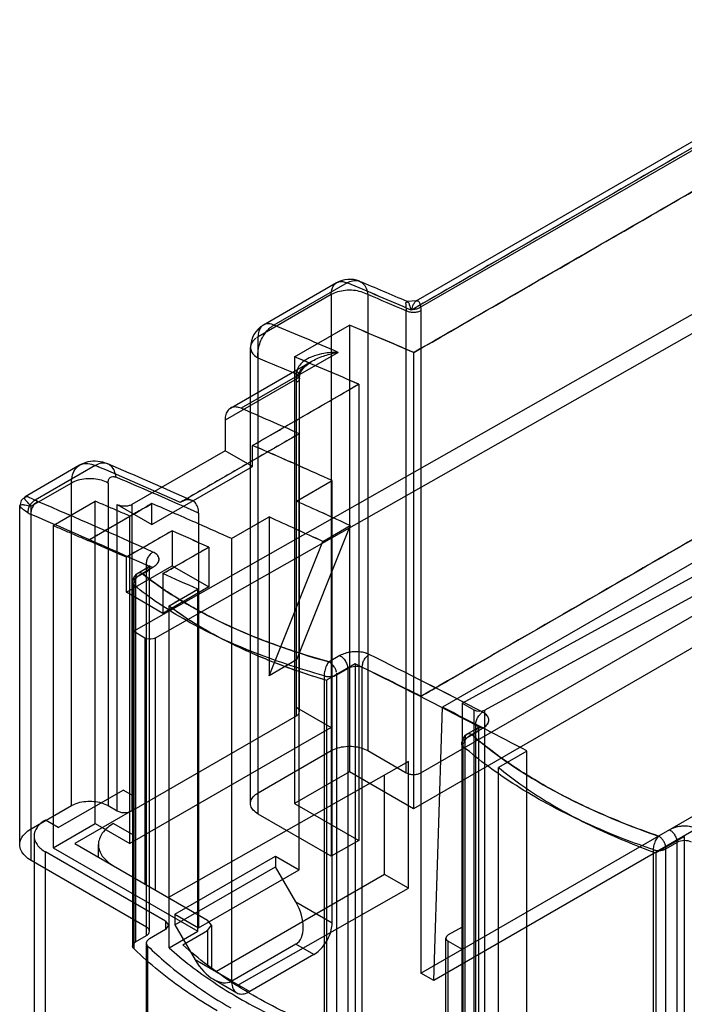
# Model space of a CAD drawing. Header units: millimetres. Extents: x 461 to 571, y 111 to 1330.
# Tile 21 of 24: x 476 to 502, y 1289 to 1327. Entities that reach past the tile are written whole.
import ezdxf

# ---------------------------------------------------------------- set-up
doc = ezdxf.new("R2010")
doc.units = ezdxf.units.MM
doc.header["$LTSCALE"] = 93.666717
doc.layers.get('0').update_dxf_attribs({"linetype": 'CONTINUOUS'})
doc.layers.add('INTFCLR_40899', color=7, linetype='CONTINUOUS')

msp = doc.modelspace()

# ---------------------------------------------------------------- linework, layer by layer
at = {"color": 7}
for p, q in [((514.427, 1322.299), (480.547, 1303.077)), ((481.397, 1302.831), (512.012, 1320.201)), ((493.239, 1300.304), (527.12, 1318.85)), ((524.74, 1316.792), (494.123, 1300.032)), ((480.547, 1303.077), (480.547, 1293.565)), ((480.547, 1303.077), (480.973, 1302.831)), ((480.973, 1302.831), (480.973, 1293.318)), ((481.395, 1293.075), (481.395, 1302.83)), ((493.239, 1300.304), (493.239, 1290.792)), ((493.239, 1300.304), (493.701, 1300.038)), ((493.701, 1300.038), (493.701, 1285.97)), ((494.123, 1285.726), (494.123, 1300.032)), ((491.169, 1298.046), (481.896, 1292.785)), ((491.169, 1293.147), (491.169, 1298.046)), ((490.248, 1293.679), (490.248, 1297.524)), ((477.633, 1295.491), (480.136, 1296.937)), ((480.547, 1296.7), (480.136, 1296.937)), ((480.547, 1296.194), (478.27, 1294.879)), ((477.633, 1295.491), (477.138, 1295.777)), ((479.769, 1295.647), (480.547, 1295.197)), ((476.699, 1295.165), (476.699, 312.912)), ((477.138, 312.3), (477.138, 1294.552)), ((481.777, 1291.874), (477.138, 1294.552)), ((478.27, 1294.879), (483.403, 1291.915)), ((479.183, 1294.352), (479.183, 1294.83)), ((490.248, 1293.679), (483.746, 1289.925)), ((491.169, 1293.147), (490.248, 1293.679)), ((484.542, 1289.388), (491.169, 1293.147)), ((481.777, 1291.874), (481.777, 1291.548)), ((481.777, 1291.874), (481.894, 1291.711)), ((483.55, 1291.711), (483.403, 1291.915)), ((481.777, 1291.548), (481.153, 1291.188)), ((481.894, 1291.711), (481.777, 1291.548)), ((482.448, 1290.956), (483.403, 1291.507)), ((483.403, 1291.507), (483.55, 1291.711)), ((483.403, 1291.507), (483.403, 1290.171)), ((483.55, 1291.711), (483.55, 1290.066)), ((493.239, 1291.642), (492.705, 1291.339)), ((492.619, 1286.595), (492.619, 1291.22)), ((492.707, 1286.544), (492.707, 1291.099)), ((492.707, 1291.099), (493.239, 1290.792)), ((481.036, 1291.025), (481.036, 1127.316)), ((481.092, 308.654), (481.092, 1290.907))]:
    msp.add_line(p, q, dxfattribs=at)
for centre, start_param, end_param in [((493.913, 1300.156), -2.347763, -0.785694), ((492.919, 1291.217), 2.373352, 3.935422)]:
    msp.add_ellipse(centre, major_axis=(0.3, -0.004), ratio=0.567179, start_param=start_param, end_param=end_param, dxfattribs=at)
for points, knots in [([(480.973, 1302.831), (481.068, 1302.776), (481.231, 1302.764), (481.367, 1302.814), (481.397, 1302.831)], [0, 0, 0, 0, 0.759326, 1, 1, 1, 1]), ([(477.138, 1295.777), (477.014, 1295.706), (476.801, 1295.542), (476.699, 1295.282), (476.699, 1295.165)], [0, 0, 0, 0, 0.550836, 1, 1, 1, 1]), ([(479.769, 1295.647), (479.603, 1295.551), (479.319, 1295.333), (479.183, 1294.986), (479.183, 1294.83)], [0, 0, 0, 0, 0.550836, 1, 1, 1, 1]), ([(476.699, 1295.165), (476.699, 1295.048), (476.801, 1294.787), (477.014, 1294.624), (477.138, 1294.552)], [0, 0, 0, 0, 0.449163, 1, 1, 1, 1]), ([(479.183, 1294.83), (479.183, 1294.674), (479.319, 1294.327), (479.603, 1294.109), (479.769, 1294.014)], [0, 0, 0, 0, 0.449163, 1, 1, 1, 1]), ([(481.153, 1291.188), (481.136, 1291.178), (481.08, 1291.14), (481.036, 1291.073), (481.036, 1291.025)], [0, 0, 0, 0, 0.294531, 1, 1, 1, 1]), ([(481.094, 1290.905), (481.321, 1290.684), (482.312, 1289.787), (483.424, 1289.027), (484.306, 1288.517)], [0, 0, 0, 0, 0.237305, 1, 1, 1, 1]), ([(485.155, 1289.007), (484.903, 1289.153), (483.953, 1289.731), (483.057, 1290.403), (482.448, 1290.956)], [0, 0, 0, 0, 0.261357, 1, 1, 1, 1]), ([(488.53, 1287.445), (488.228, 1287.556), (487.072, 1288.006), (485.951, 1288.548), (485.155, 1289.007)], [0, 0, 0, 0, 0.258985, 1, 1, 1, 1])]:
    msp.add_open_spline(points, degree=3, knots=knots, dxfattribs=at)
msp.add_open_spline([(481.036, 1291.025), (481.036, 1290.98), (481.062, 1290.936), (481.094, 1290.905)], degree=3, dxfattribs=at)
at = {"layer": 'INTFCLR_40899', "color": 7}
for p, q in [((510.722, 1326.72), (491.277, 1315.494)), ((491.471, 1315.848), (509.705, 1326.375)), ((509.122, 1325.701), (491.64, 1315.608)), ((527.341, 1320.267), (492.481, 1300.14)), ((488.39, 1316.55), (485.562, 1314.917)), ((488.794, 1316.549), (485.965, 1314.915)), ((488.794, 1316.548), (485.965, 1314.915)), ((488.183, 1316.092), (485.355, 1314.459)), ((488.183, 1316.092), (488.183, 1294.381)), ((489.597, 1316.092), (489.597, 1298.463)), ((491.471, 1315.848), (491.118, 1315.827)), ((491.082, 1297.606), (491.082, 1315.465)), ((491.648, 1315.465), (491.648, 1289.866)), ((486.769, 1313.683), (488.89, 1314.908)), ((486.769, 1313.683), (488.889, 1314.908)), ((488.89, 1314.908), (488.89, 1297.647)), ((485.355, 1296.014), (485.355, 1314.459)), ((485.062, 1296.422), (485.062, 1314.051)), ((488.448, 1313.861), (484.701, 1311.697)), ((488.448, 1313.861), (484.701, 1311.697)), ((486.769, 1313.683), (486.769, 1296.422)), ((491.365, 1313.855), (491.365, 1296.218)), ((484.289, 1311.702), (487.431, 1313.516)), ((486.848, 1312.841), (484.082, 1311.244)), ((486.84, 1299.811), (486.84, 1313.016)), ((486.957, 1299.974), (486.957, 1312.853)), ((485.143, 1310.262), (489.244, 1312.63)), ((489.244, 1312.63), (489.244, 1294.993)), ((484.082, 1311.244), (484.082, 1310.058)), ((486.946, 1310.714), (482.35, 1308.06)), ((486.946, 1293.854), (486.946, 1310.714)), ((485.143, 1309.445), (485.143, 1310.262)), ((484.082, 1310.058), (480.476, 1307.976)), ((485.143, 1309.445), (484.082, 1310.058)), ((478.453, 1309.494), (476.348, 1308.279)), ((479.065, 1309.489), (476.738, 1308.146)), ((479.065, 1309.489), (476.738, 1308.146)), ((481.254, 1307.2), (485.143, 1309.445)), ((478.142, 1308.807), (476.587, 1307.909)), ((478.142, 1296.341), (478.142, 1308.807)), ((479.557, 1308.807), (479.557, 1296.341)), ((486.84, 1308.109), (488.219, 1308.905)), ((486.84, 1308.108), (488.219, 1308.905)), ((488.219, 1291.805), (488.219, 1308.905)), ((476.147, 1294.83), (476.147, 1307.932)), ((476.587, 1294.218), (476.587, 1307.909)), ((477.435, 1307.167), (479.062, 1308.106)), ((479.062, 1295.647), (479.062, 1308.106)), ((479.91, 1296.136), (479.91, 1307.976)), ((479.91, 1307.976), (481.254, 1307.2)), ((480.476, 1307.976), (480.476, 1296.136)), ((481.254, 1307.2), (481.254, 1308.017)), ((511.518, 1307.853), (491.365, 1296.218)), ((478.779, 1306.591), (480.405, 1307.53)), ((480.405, 1294.871), (480.405, 1307.528)), ((483.057, 1307.647), (483.057, 1291.609)), ((484.33, 1306.659), (485.779, 1307.496)), ((484.331, 1306.659), (485.778, 1307.496)), ((485.779, 1307.496), (485.779, 1301.362)), ((491.648, 1297.606), (509.114, 1307.69)), ((477.435, 1307.167), (477.435, 1294.708)), ((488.914, 1307.164), (486.84, 1301.974)), ((487.853, 1306.552), (488.914, 1307.164)), ((487.854, 1306.552), (488.914, 1307.164)), ((523.008, 1307.4), (492.143, 1289.58)), ((482.032, 1306.96), (480.264, 1305.939)), ((482.032, 1306.96), (482.032, 1305.608)), ((481.678, 1305.31), (483.446, 1306.331)), ((483.446, 1306.331), (483.446, 1304.791)), ((484.33, 1306.659), (484.33, 1289.559)), ((485.779, 1301.362), (487.853, 1306.552)), ((480.264, 1304.587), (480.264, 1305.939)), ((480.264, 1304.587), (482.032, 1305.608)), ((480.706, 1305.321), (481.124, 1305.563)), ((480.876, 1305.317), (481.294, 1305.559)), ((480.876, 1305.317), (481.294, 1305.558)), ((481.042, 1291.319), (481.042, 1305.636)), ((482.032, 1305.608), (483.446, 1304.791)), ((481.042, 1305.38), (480.623, 1305.138)), ((481.159, 1291.482), (481.159, 1305.523)), ((481.678, 1305.31), (481.678, 1303.771)), ((480.506, 1304.975), (480.506, 1290.914)), ((480.562, 1290.797), (480.562, 1304.857)), ((480.623, 1305.138), (480.623, 1291.078)), ((483.446, 1304.791), (481.678, 1303.771)), ((481.678, 1303.771), (480.264, 1304.587)), ((481.918, 1304.065), (483.021, 1304.702)), ((483.021, 1291.482), (483.021, 1304.702)), ((481.918, 1290.845), (481.918, 1304.065)), ((491.648, 1289.866), (513.781, 1302.644)), ((488.516, 1302.136), (488.098, 1301.895)), ((488.516, 1302.136), (488.098, 1301.895)), ((486.84, 1301.974), (485.779, 1301.362)), ((489.103, 1301.826), (487.999, 1301.189)), ((489.101, 1301.825), (488, 1301.189)), ((489.103, 1301.826), (489.103, 1287.972)), ((487.915, 1301.358), (487.915, 1286.552)), ((488.401, 1301.394), (488.82, 1301.635)), ((488.401, 1286.587), (488.401, 1301.394)), ((488.82, 1301.635), (488.82, 1286.829)), ((489.385, 1286.829), (489.385, 1301.682)), ((487.999, 1301.189), (487.999, 1287.335)), ((486.84, 1300.137), (488.183, 1299.362)), ((492.143, 1289.58), (492.481, 1300.14)), ((480.476, 1296.136), (486.84, 1299.811)), ((488.183, 1299.362), (480.405, 1294.871)), ((493.77, 1299.157), (493.345, 1298.912)), ((493.428, 1299.095), (493.852, 1299.34)), ((493.615, 1299.083), (494.039, 1299.328)), ((493.615, 1299.083), (494.039, 1299.328)), ((493.77, 1283.971), (493.77, 1299.452)), ((493.887, 1284.134), (493.887, 1299.311)), ((493.228, 1298.749), (493.228, 1283.562)), ((493.345, 1298.912), (493.345, 1283.726)), ((485.355, 1296.83), (488.183, 1298.463)), ((489.597, 1298.463), (491.082, 1297.606)), ((493.287, 1283.442), (493.287, 1298.628)), ((495.749, 1298.45), (494.646, 1297.813)), ((495.749, 1284.134), (495.749, 1298.45)), ((488.89, 1297.647), (486.769, 1296.422)), ((491.365, 1296.218), (488.89, 1297.647)), ((494.646, 1283.497), (494.646, 1297.813)), ((486.769, 1296.422), (489.244, 1294.993)), ((476.587, 1295.442), (478.142, 1296.341)), ((479.557, 1296.341), (479.91, 1296.136)), ((477.435, 1294.708), (479.062, 1295.647)), ((479.062, 1295.647), (480.405, 1294.871)), ((488.183, 1294.381), (485.355, 1296.014)), ((501.261, 1295.406), (500.837, 1295.161)), ((501.261, 1295.406), (500.837, 1295.161)), ((489.244, 1294.993), (488.183, 1294.381)), ((500.727, 1294.513), (501.831, 1295.15)), ((501.123, 1294.669), (501.548, 1294.914)), ((501.548, 1294.914), (501.548, 1279.48)), ((501.831, 1295.15), (501.831, 1280.623)), ((477.435, 1294.708), (483.021, 1291.482)), ((500.632, 1294.635), (500.632, 1279.201)), ((500.727, 1294.513), (500.727, 1279.986)), ((501.123, 1279.235), (501.123, 1294.669)), ((481.042, 1291.646), (476.587, 1294.218)), ((482.138, 1292.14), (486.027, 1294.385)), ((486.027, 1294.385), (486.027, 1293.977)), ((486.027, 1294.385), (486.946, 1293.854)), ((482.138, 1291.731), (486.027, 1293.977)), ((483.057, 1291.609), (486.946, 1293.854)), ((486.812, 1292.617), (486.027, 1293.977)), ((486.812, 1292.617), (488.219, 1291.805)), ((482.138, 1292.14), (482.138, 1291.731)), ((482.138, 1292.14), (483.057, 1291.609)), ((481.918, 1290.845), (483.021, 1291.482)), ((482.138, 1291.731), (482.923, 1290.372)), ((480.623, 1291.078), (481.042, 1291.319)), ((486.812, 1290.984), (484.337, 1289.555)), ((487.512, 1290.58), (486.812, 1290.984)), ((484.33, 1289.559), (482.923, 1290.372)), ((487.512, 1290.58), (485.037, 1289.151)), ((483.63, 1289.625), (484.537, 1289.102)), ((492.143, 1289.58), (491.648, 1289.866)), ((484.337, 1289.555), (485.037, 1289.151))]:
    msp.add_line(p, q, dxfattribs=at)
for points in [[(486.963, 1312.962), (487.019, 1313.132), (487.161, 1313.315), (487.431, 1313.516)], [(486.957, 1312.852), (486.958, 1312.905), (486.963, 1312.963)], [(476.348, 1308.279), (476.201, 1308.133), (476.147, 1307.932)], [(481.159, 1305.523), (481.179, 1305.603), (481.124, 1305.563)], [(493.887, 1299.311), (493.903, 1299.378), (493.852, 1299.34)]]:
    msp.add_lwpolyline(points, dxfattribs=at)
for centre, radius, start, end in [((488.89, 1315.684), 1, 67.318, 119.9999), ((399.82, 1102.572), 231.976, 66.82347, 67.31749), ((405.106, 1116.264), 217.066, 66.61058, 67.32277), ((399.473, 1102.834), 231.629, 66.65047, 67.31781), ((400.765, 1103.543), 230.366, 66.91717, 67.31804), ((486.062, 1314.051), 1, 120.0243, 180.0145), ((396.449, 1100.74), 232.13, 66.65119, 67.31709), ((402.265, 1114.418), 217.267, 66.62987, 67.34132), ((403.672, 1111.066), 220.938, 66.61225, 67.31239), ((400.176, 1103.099), 229.638, 66.60295, 67.27408), ((396.639, 1101.37), 230.065, 66.91691, 67.3183), ((397.859, 1101.414), 230.138, 66.60368, 67.27335), ((401.949, 1110.778), 219.92, 66.61318, 67.31373), ((391.18, 1095.051), 235.97, 66.05622, 66.65134), ((394.309, 1102.303), 228.072, 66.03522, 66.651), ((392.231, 1095.517), 233.983, 66.1217, 66.60367), ((405.096, 1124.382), 202.382, 66.14409, 66.70099), ((387.009, 1093.368), 234.91, 66.05485, 66.92848), ((387.778, 1095.114), 233.003, 66.0536, 66.93438), ((387.144, 1092.619), 235.789, 66.06144, 66.92727), ((397.934, 1108.232), 220.048, 65.77645, 66.13947), ((391.105, 1092.975), 236.763, 65.78443, 66.12172), ((387.879, 1093.092), 234.718, 66.07757, 66.92737), ((384.045, 1090.542), 236.518, 65.72168, 66.90168), ((384.222, 1090.973), 236.052, 65.71785, 66.90023), ((371.136, 1498.433), 219.964, 299.78568, 300.04067), ((394.869, 1107.825), 218.034, 66.14213, 66.65962), ((388.489, 1093.61), 233.614, 66.12132, 66.60405), ((388.417, 1089.274), 239.949, 65.23937, 65.78362), ((383.425, 1078.099), 252.188, 65.27296, 65.79087), ((384.098, 1090.751), 235.74, 65.71785, 66.90023), ((383.993, 1081.03), 248.289, 65.27215, 65.79858), ((387.534, 1089.052), 239.52, 65.23888, 65.78411), ((387.837, 1091.917), 235.425, 65.80344, 66.14295), ((387.323, 1090.968), 236.502, 65.78425, 66.1219), ((951.982, 492.517), 940.304, 119.985864, 120.110153), ((390.946, 1100.08), 226.044, 65.84462, 66.23715), ((386.69, 1090.726), 236.32, 65.83111, 66.20638), ((345.572, 1000.455), 333.86, 66.20672, 66.48491), ((480.906, 1304.975), 0.4, 121.767, 180.0001), ((383.879, 1087.382), 238.867, 65.47722, 65.83093), ((392.305, 1105.633), 218.765, 65.50105, 65.88712), ((373.364, 1068.095), 261.379, 62.50424, 63.58385), ((373.936, 1069.206), 260.13, 62.50303, 63.58779), ((377.148, 1072.863), 254.867, 63.30199, 63.9431), ((377.325, 1073.588), 254.139, 63.26617, 63.90697), ((373.826, 1069.012), 259.787, 62.50303, 63.58779), ((374.027, 1067.091), 261.426, 62.25021, 63.05676), ((493.628, 1298.749), 0.4, 122.3128, 179.9924)]:
    msp.add_arc(centre, radius, start, end, dxfattribs=at)
for centre, start_param, end_param in [((486.105, 1292.209), -3.141597, -1.570801), ((483.63, 1290.78), 1.570792, 3.141588)]:
    msp.add_ellipse(centre, major_axis=(-0.707, 1.225), ratio=0.577347, start_param=start_param, end_param=end_param, dxfattribs=at)
for points, knots in [([(510.722, 1326.72), (508.626, 1325.509), (503.365, 1322.473), (496.883, 1318.731), (492.499, 1316.198), (491.277, 1315.493)], [0, 0, 0, 0, 0.323444, 0.8115, 1, 1, 1, 1]), ([(491.365, 1313.855), (493.866, 1315.298), (498.841, 1318.17), (506.264, 1322.458), (511.189, 1325.3), (513.639, 1326.713)], [0, 0, 0, 0, 0.336738, 0.67008, 1, 1, 1, 1]), ([(491.373, 1313.852), (495.144, 1316.03), (502.563, 1320.32), (509.982, 1324.609), (513.631, 1326.717)], [0, 0, 0, 0, 0.50818, 1, 1, 1, 1]), ([(488.357, 1316.528), (488.394, 1316.556), (488.484, 1316.597), (488.639, 1316.601), (488.742, 1316.57), (488.794, 1316.548)], [0, 0, 0, 0, 0.302938, 0.628836, 1, 1, 1, 1]), ([(488.794, 1316.548), (488.861, 1316.587), (489, 1316.644), (489.224, 1316.643), (489.419, 1316.534), (489.55, 1316.337), (489.588, 1316.177), (489.597, 1316.092)], [0, 0, 0, 0, 0.204773, 0.390872, 0.573175, 0.772597, 1, 1, 1, 1]), ([(488.183, 1316.092), (488.183, 1316.153), (488.194, 1316.268), (488.252, 1316.421), (488.319, 1316.5), (488.357, 1316.528)], [0, 0, 0, 0, 0.377121, 0.706243, 1, 1, 1, 1]), ([(489.597, 1316.092), (489.518, 1316.138), (489.335, 1316.212), (489.038, 1316.264), (488.728, 1316.263), (488.437, 1316.208), (488.26, 1316.137), (488.183, 1316.092)], [0, 0, 0, 0, 0.188806, 0.398372, 0.613792, 0.818813, 1, 1, 1, 1]), ([(491.277, 1315.494), (491.303, 1315.57), (491.347, 1315.687), (491.42, 1315.81), (491.492, 1315.87), (491.572, 1315.837), (491.611, 1315.736), (491.633, 1315.656), (491.64, 1315.608)], [0, 0, 0, 0, 0.326337, 0.493197, 0.588453, 0.661445, 0.803217, 1, 1, 1, 1]), ([(491.081, 1315.565), (491.077, 1315.613), (491.085, 1315.68), (491.061, 1315.82), (491.176, 1315.802), (491.203, 1315.659), (491.252, 1315.565), (491.277, 1315.494)], [0, 0, 0, 0, 0.229507, 0.382095, 0.474276, 0.642466, 1, 1, 1, 1]), ([(491.64, 1315.608), (491.603, 1315.58), (491.512, 1315.538), (491.363, 1315.505), (491.214, 1315.514), (491.12, 1315.543), (491.081, 1315.565)], [0, 0, 0, 0, 0.236967, 0.506833, 0.772584, 1, 1, 1, 1]), ([(491.648, 1315.465), (491.609, 1315.443), (491.516, 1315.41), (491.365, 1315.391), (491.215, 1315.41), (491.121, 1315.443), (491.082, 1315.465)], [0, 0, 0, 0, 0.230093, 0.499999, 0.769906, 1, 1, 1, 1]), ([(491.64, 1315.608), (491.642, 1315.592), (491.645, 1315.561), (491.648, 1315.514), (491.648, 1315.482), (491.648, 1315.465)], [0, 0, 0, 0, 0.325848, 0.65921, 1, 1, 1, 1]), ([(485.965, 1314.915), (485.904, 1314.941), (485.782, 1314.975), (485.597, 1314.951), (485.453, 1314.841), (485.37, 1314.666), (485.355, 1314.531), (485.355, 1314.459)], [0, 0, 0, 0, 0.212831, 0.396686, 0.573358, 0.769399, 1, 1, 1, 1]), ([(485.494, 1314.374), (485.531, 1314.451), (485.616, 1314.596), (485.775, 1314.781), (485.9, 1314.878), (485.965, 1314.915)], [0, 0, 0, 0, 0.354247, 0.691003, 1, 1, 1, 1]), ([(485.266, 1314.4), (485.212, 1314.36), (485.122, 1314.271), (485.05, 1314.099), (485.073, 1313.918), (485.184, 1313.759), (485.293, 1313.679), (485.355, 1313.643)], [0, 0, 0, 0, 0.213362, 0.397452, 0.574189, 0.770082, 1, 1, 1, 1]), ([(485.355, 1313.643), (485.346, 1313.721), (485.347, 1313.887), (485.395, 1314.134), (485.456, 1314.295), (485.494, 1314.374)], [0, 0, 0, 0, 0.315958, 0.653278, 1, 1, 1, 1]), ([(486.848, 1312.841), (486.869, 1312.989), (487.057, 1313.274), (487.461, 1313.552), (487.937, 1313.753), (488.276, 1313.833), (488.448, 1313.861)], [0, 0, 0, 0, 0.225867, 0.476984, 0.737476, 1, 1, 1, 1]), ([(488.448, 1313.861), (488.262, 1313.863), (487.954, 1313.839), (487.559, 1313.744), (487.289, 1313.632), (487.08, 1313.497), (486.922, 1313.338), (486.863, 1313.193), (486.85, 1313.122)], [0, 0, 0, 0, 0.29684, 0.489266, 0.647059, 0.759703, 0.884594, 1, 1, 1, 1]), ([(513.781, 1313.339), (511.923, 1312.267), (508.216, 1310.127), (502.67, 1306.925), (497.15, 1303.738), (493.479, 1301.619), (491.648, 1300.562)], [0, 0, 0, 0, 0.25183, 0.502436, 0.751823, 1, 1, 1, 1]), ([(513.775, 1313.344), (510.598, 1311.508), (505.96, 1308.826), (499.896, 1305.321), (496.526, 1303.374), (494.432, 1302.163), (493.667, 1301.721), (493.257, 1301.484), (492.78, 1301.208), (492.236, 1300.894), (491.82, 1300.653), (491.656, 1300.558)], [0, 0, 0, 0, 0.430912, 0.629052, 0.822496, 0.887928, 0.913132, 0.926174, 0.943574, 0.977805, 1, 1, 1, 1]), ([(486.84, 1313.016), (486.898, 1312.982), (487.016, 1312.853), (486.898, 1312.723), (486.84, 1312.689)], [0, 0, 0, 0, 0.500002, 1, 1, 1, 1]), ([(486.84, 1312.689), (486.84, 1312.706), (486.84, 1312.739), (486.843, 1312.79), (486.846, 1312.824), (486.848, 1312.841)], [0, 0, 0, 0, 0.32677, 0.660171, 1, 1, 1, 1]), ([(486.85, 1313.122), (486.904, 1313.09), (486.993, 1313.008), (486.932, 1312.885), (486.878, 1312.854), (486.848, 1312.841)], [0, 0, 0, 0, 0.507824, 0.730573, 1, 1, 1, 1]), ([(485.144, 1310.26), (485.756, 1310.615), (487.123, 1311.405), (488.489, 1312.195), (489.243, 1312.631)], [0, 0, 0, 0, 0.448333, 1, 1, 1, 1]), ([(484.701, 1311.697), (484.639, 1311.724), (484.515, 1311.76), (484.328, 1311.738), (484.182, 1311.628), (484.097, 1311.452), (484.082, 1311.317), (484.082, 1311.244)], [0, 0, 0, 0, 0.214617, 0.398573, 0.574414, 0.769446, 1, 1, 1, 1]), ([(486.946, 1310.713), (486.434, 1310.418), (485.411, 1309.828), (483.879, 1308.944), (482.859, 1308.355), (482.35, 1308.061)], [0, 0, 0, 0, 0.334139, 0.667471, 1, 1, 1, 1]), ([(478.142, 1308.807), (478.142, 1308.916), (478.165, 1309.118), (478.291, 1309.382), (478.51, 1309.547), (478.788, 1309.581), (478.972, 1309.529), (479.065, 1309.489)], [0, 0, 0, 0, 0.230174, 0.425795, 0.602256, 0.786358, 1, 1, 1, 1]), ([(479.549, 1309.546), (479.425, 1309.599), (479.168, 1309.667), (478.785, 1309.643), (478.555, 1309.553), (478.453, 1309.494)], [0, 0, 0, 0, 0.356412, 0.691632, 1, 1, 1, 1]), ([(479.864, 1309.035), (479.855, 1309.119), (479.819, 1309.273), (479.696, 1309.466), (479.51, 1309.58), (479.282, 1309.589), (479.136, 1309.53), (479.065, 1309.489)], [0, 0, 0, 0, 0.22489, 0.415126, 0.593425, 0.78187, 1, 1, 1, 1]), ([(479.557, 1308.807), (479.477, 1308.853), (479.297, 1308.926), (479.003, 1308.979), (478.696, 1308.979), (478.402, 1308.926), (478.222, 1308.853), (478.142, 1308.807)], [0, 0, 0, 0, 0.187063, 0.393389, 0.606612, 0.812937, 1, 1, 1, 1]), ([(479.557, 1308.807), (479.557, 1308.852), (479.567, 1308.934), (479.636, 1309.035), (479.75, 1309.071), (479.826, 1309.051), (479.864, 1309.035)], [0, 0, 0, 0, 0.284168, 0.515084, 0.736389, 1, 1, 1, 1]), ([(476.587, 1307.909), (476.522, 1307.972), (476.451, 1308.073), (476.311, 1308.2), (476.386, 1308.328), (476.56, 1308.221), (476.667, 1308.182), (476.738, 1308.146)], [0, 0, 0, 0, 0.312095, 0.466405, 0.545649, 0.723984, 1, 1, 1, 1]), ([(476.458, 1307.66), (476.398, 1307.697), (476.297, 1307.766), (476.199, 1307.844), (476.126, 1307.937), (476.229, 1307.992), (476.374, 1307.953), (476.507, 1307.932), (476.587, 1307.909)], [0, 0, 0, 0, 0.240248, 0.398824, 0.480492, 0.547394, 0.714712, 1, 1, 1, 1]), ([(476.738, 1308.146), (476.65, 1308.105), (476.536, 1307.989), (476.465, 1307.806), (476.454, 1307.706), (476.458, 1307.66)], [0, 0, 0, 0, 0.496464, 0.764106, 1, 1, 1, 1]), ([(476.587, 1307.59), (476.582, 1307.637), (476.59, 1307.738), (476.636, 1307.885), (476.721, 1308.01), (476.794, 1308.076), (476.833, 1308.099)], [0, 0, 0, 0, 0.237505, 0.507995, 0.77365, 1, 1, 1, 1]), ([(480.405, 1307.528), (480.256, 1307.593), (479.958, 1307.723), (479.51, 1307.915), (479.211, 1308.043), (479.062, 1308.106)], [0, 0, 0, 0, 0.333885, 0.667218, 1, 1, 1, 1]), ([(480.476, 1307.976), (480.435, 1307.952), (480.342, 1307.919), (480.193, 1307.903), (480.044, 1307.919), (479.951, 1307.952), (479.91, 1307.976)], [0, 0, 0, 0, 0.238881, 0.499709, 0.76053, 1, 1, 1, 1]), ([(481.253, 1308.016), (481.067, 1307.908), (480.785, 1307.745), (480.502, 1307.583), (480.405, 1307.528)], [0, 0, 0, 0, 0.660096, 1, 1, 1, 1]), ([(483.057, 1307.647), (483.057, 1307.726), (483.039, 1307.872), (482.938, 1308.06), (482.764, 1308.162), (482.552, 1308.157), (482.417, 1308.099), (482.35, 1308.06)], [0, 0, 0, 0, 0.226539, 0.415509, 0.588235, 0.776, 1, 1, 1, 1]), ([(476.458, 1307.66), (476.471, 1307.652), (476.499, 1307.635), (476.542, 1307.612), (476.572, 1307.597), (476.587, 1307.59)], [0, 0, 0, 0, 0.324154, 0.657519, 1, 1, 1, 1]), ([(478.779, 1306.59), (478.94, 1306.684), (479.353, 1306.924), (479.895, 1307.237), (480.276, 1307.455), (480.405, 1307.528)], [0, 0, 0, 0, 0.297923, 0.763673, 1, 1, 1, 1]), ([(477.435, 1307.167), (477.585, 1307.104), (477.883, 1306.976), (478.331, 1306.784), (478.63, 1306.654), (478.779, 1306.589)], [0, 0, 0, 0, 0.332797, 0.66613, 1, 1, 1, 1]), ([(481.678, 1305.31), (481.84, 1305.403), (482.254, 1305.643), (482.797, 1305.956), (483.224, 1306.203), (483.399, 1306.304), (483.446, 1306.331)], [0, 0, 0, 0, 0.274787, 0.703122, 0.920854, 1, 1, 1, 1]), ([(481.042, 1305.636), (481.037, 1305.682), (481.047, 1305.783), (481.096, 1305.928), (481.182, 1306.053), (481.255, 1306.119), (481.294, 1306.141)], [0, 0, 0, 0, 0.236339, 0.506744, 0.773078, 1, 1, 1, 1]), ([(481.294, 1305.559), (481.347, 1305.59), (481.438, 1305.656), (481.53, 1305.788), (481.532, 1305.938), (481.438, 1306.063), (481.346, 1306.117), (481.294, 1306.142)], [0, 0, 0, 0, 0.236944, 0.42864, 0.59426, 0.775531, 1, 1, 1, 1]), ([(481.294, 1305.559), (481.347, 1305.589), (481.439, 1305.656), (481.537, 1305.796), (481.526, 1305.949), (481.432, 1306.067), (481.347, 1306.117), (481.294, 1306.141)], [0, 0, 0, 0, 0.233541, 0.434369, 0.62869, 0.774002, 1, 1, 1, 1]), ([(481.042, 1305.38), (481.095, 1305.411), (481.173, 1305.472), (481.153, 1305.56), (481.116, 1305.605), (481.073, 1305.626), (481.042, 1305.636)], [0, 0, 0, 0, 0.518242, 0.616595, 0.724519, 1, 1, 1, 1]), ([(481.042, 1305.38), (481.042, 1305.443), (481.071, 1305.555), (481.202, 1305.589), (481.264, 1305.572), (481.294, 1305.559)], [0, 0, 0, 0, 0.501706, 0.735873, 1, 1, 1, 1]), ([(480.567, 1304.942), (480.573, 1304.984), (480.602, 1305.067), (480.672, 1305.175), (480.765, 1305.263), (480.839, 1305.302), (480.876, 1305.317)], [0, 0, 0, 0, 0.252975, 0.509287, 0.760523, 1, 1, 1, 1]), ([(480.696, 1305.315), (480.68, 1305.303), (480.652, 1305.272), (480.628, 1305.21), (480.623, 1305.163), (480.623, 1305.138)], [0, 0, 0, 0, 0.293441, 0.622199, 1, 1, 1, 1]), ([(480.876, 1305.317), (480.855, 1305.327), (480.813, 1305.341), (480.749, 1305.341), (480.711, 1305.326), (480.696, 1305.315)], [0, 0, 0, 0, 0.371916, 0.698895, 1, 1, 1, 1]), ([(480.876, 1305.317), (481.836, 1304.542), (484.171, 1303.173), (486.707, 1302.278), (488.098, 1301.895)], [0, 0, 0, 0, 0.460884, 1, 1, 1, 1]), ([(488.098, 1301.895), (487.379, 1302.093), (485.999, 1302.529), (484.065, 1303.328), (482.354, 1304.239), (481.335, 1304.946), (480.876, 1305.317)], [0, 0, 0, 0, 0.278392, 0.538937, 0.779774, 1, 1, 1, 1]), ([(480.562, 1304.857), (480.542, 1304.877), (480.508, 1304.922), (480.502, 1305.007), (480.546, 1305.085), (480.595, 1305.122), (480.623, 1305.138)], [0, 0, 0, 0, 0.249621, 0.472282, 0.71216, 1, 1, 1, 1]), ([(483.776, 1302.876), (483.374, 1303.067), (482.605, 1303.464), (481.528, 1304.124), (480.869, 1304.608), (480.562, 1304.857)], [0, 0, 0, 0, 0.352733, 0.686157, 1, 1, 1, 1]), ([(481.918, 1304.065), (482.041, 1304.135), (482.285, 1304.277), (482.653, 1304.49), (482.899, 1304.632), (483.022, 1304.703)], [0, 0, 0, 0, 0.332584, 0.665761, 1, 1, 1, 1]), ([(481.918, 1304.065), (482.184, 1303.865), (482.746, 1303.477), (483.651, 1302.942), (484.292, 1302.617), (484.624, 1302.459)], [0, 0, 0, 0, 0.316429, 0.649854, 1, 1, 1, 1]), ([(481.918, 1304.065), (482.322, 1303.761), (483.201, 1303.181), (484.132, 1302.693), (484.625, 1302.46)], [0, 0, 0, 0, 0.481118, 1, 1, 1, 1]), ([(487.915, 1301.358), (487.422, 1301.495), (486.463, 1301.787), (485.08, 1302.292), (484.199, 1302.675), (483.776, 1302.876)], [0, 0, 0, 0, 0.34748, 0.681225, 1, 1, 1, 1]), ([(484.624, 1302.459), (484.973, 1302.295), (485.694, 1301.979), (486.821, 1301.556), (487.6, 1301.307), (487.999, 1301.189)], [0, 0, 0, 0, 0.320269, 0.653908, 1, 1, 1, 1]), ([(484.625, 1302.46), (485.152, 1302.211), (486.262, 1301.745), (487.405, 1301.365), (488, 1301.189)], [0, 0, 0, 0, 0.484521, 1, 1, 1, 1]), ([(489.649, 1302.182), (489.578, 1302.217), (489.436, 1302.262), (489.215, 1302.29), (488.978, 1302.284), (488.738, 1302.238), (488.582, 1302.174), (488.516, 1302.136)], [0, 0, 0, 0, 0.201716, 0.3764, 0.571625, 0.806564, 1, 1, 1, 1]), ([(489.649, 1302.182), (489.584, 1302.213), (489.438, 1302.262), (489.204, 1302.292), (488.958, 1302.281), (488.724, 1302.232), (488.58, 1302.172), (488.516, 1302.136)], [0, 0, 0, 0, 0.183884, 0.389659, 0.60406, 0.812137, 1, 1, 1, 1]), ([(488.516, 1302.136), (488.557, 1302.116), (488.638, 1302.054), (488.736, 1301.929), (488.802, 1301.784), (488.82, 1301.682), (488.82, 1301.635)], [0, 0, 0, 0, 0.221613, 0.495233, 0.771703, 1, 1, 1, 1]), ([(489.385, 1301.682), (489.383, 1301.727), (489.395, 1301.826), (489.447, 1301.969), (489.535, 1302.093), (489.609, 1302.16), (489.649, 1302.182)], [0, 0, 0, 0, 0.231347, 0.500215, 0.769225, 1, 1, 1, 1]), ([(488.098, 1301.895), (488.078, 1301.876), (488.041, 1301.83), (487.994, 1301.75), (487.97, 1301.688), (487.958, 1301.656)], [0, 0, 0, 0, 0.292675, 0.631424, 1, 1, 1, 1]), ([(488.388, 1301.501), (488.378, 1301.543), (488.348, 1301.625), (488.281, 1301.737), (488.198, 1301.831), (488.132, 1301.878), (488.098, 1301.895)], [0, 0, 0, 0, 0.25589, 0.520323, 0.773984, 1, 1, 1, 1]), ([(487.958, 1301.656), (487.947, 1301.623), (487.928, 1301.556), (487.913, 1301.456), (487.912, 1301.39), (487.915, 1301.358)], [0, 0, 0, 0, 0.348898, 0.688402, 1, 1, 1, 1]), ([(487.915, 1301.358), (487.954, 1301.345), (488.038, 1301.327), (488.167, 1301.324), (488.291, 1301.344), (488.368, 1301.374), (488.401, 1301.394)], [0, 0, 0, 0, 0.250478, 0.512696, 0.768181, 1, 1, 1, 1]), ([(489.385, 1301.682), (489.298, 1301.718), (489.098, 1301.732), (488.905, 1301.684), (488.82, 1301.635)], [0, 0, 0, 0, 0.491266, 1, 1, 1, 1]), ([(486.84, 1299.811), (486.873, 1299.83), (486.93, 1299.874), (486.969, 1299.974), (486.93, 1300.074), (486.873, 1300.118), (486.84, 1300.137)], [0, 0, 0, 0, 0.277406, 0.500015, 0.722624, 1, 1, 1, 1]), ([(493.77, 1299.452), (493.768, 1299.498), (493.782, 1299.597), (493.836, 1299.74), (493.925, 1299.862), (494, 1299.928), (494.038, 1299.95)], [0, 0, 0, 0, 0.232954, 0.503096, 0.771379, 1, 1, 1, 1]), ([(494.039, 1299.328), (494.095, 1299.36), (494.189, 1299.43), (494.278, 1299.572), (494.275, 1299.724), (494.186, 1299.858), (494.094, 1299.921), (494.038, 1299.95)], [0, 0, 0, 0, 0.238498, 0.426492, 0.594392, 0.77045, 1, 1, 1, 1]), ([(494.039, 1299.328), (494.093, 1299.359), (494.185, 1299.428), (494.276, 1299.566), (494.276, 1299.723), (494.185, 1299.858), (494.092, 1299.921), (494.038, 1299.95)], [0, 0, 0, 0, 0.23006, 0.420272, 0.590038, 0.775735, 1, 1, 1, 1]), ([(493.294, 1298.706), (493.3, 1298.748), (493.331, 1298.83), (493.403, 1298.938), (493.499, 1299.027), (493.576, 1299.068), (493.615, 1299.083)], [0, 0, 0, 0, 0.244834, 0.500734, 0.756267, 1, 1, 1, 1]), ([(493.423, 1299.092), (493.406, 1299.082), (493.376, 1299.05), (493.35, 1298.986), (493.345, 1298.938), (493.345, 1298.912)], [0, 0, 0, 0, 0.292979, 0.620978, 1, 1, 1, 1]), ([(493.615, 1299.083), (493.592, 1299.094), (493.548, 1299.112), (493.481, 1299.117), (493.44, 1299.103), (493.423, 1299.092)], [0, 0, 0, 0, 0.377257, 0.704036, 1, 1, 1, 1]), ([(493.615, 1299.083), (494.583, 1298.239), (496.902, 1296.71), (499.448, 1295.636), (500.837, 1295.161)], [0, 0, 0, 0, 0.466733, 1, 1, 1, 1]), ([(500.837, 1295.161), (500.122, 1295.406), (498.749, 1295.932), (496.822, 1296.861), (495.107, 1297.895), (494.081, 1298.676), (493.615, 1299.083)], [0, 0, 0, 0, 0.274139, 0.533129, 0.775371, 1, 1, 1, 1]), ([(493.77, 1299.157), (493.826, 1299.189), (493.915, 1299.274), (493.858, 1299.403), (493.802, 1299.437), (493.77, 1299.452)], [0, 0, 0, 0, 0.504144, 0.722314, 1, 1, 1, 1]), ([(493.77, 1299.157), (493.77, 1299.222), (493.803, 1299.341), (493.944, 1299.366), (494.008, 1299.344), (494.039, 1299.328)], [0, 0, 0, 0, 0.496391, 0.731773, 1, 1, 1, 1]), ([(493.287, 1298.628), (493.266, 1298.648), (493.231, 1298.693), (493.223, 1298.78), (493.267, 1298.858), (493.316, 1298.895), (493.345, 1298.912)], [0, 0, 0, 0, 0.251041, 0.473669, 0.712728, 1, 1, 1, 1]), ([(488.183, 1298.463), (488.263, 1298.509), (488.444, 1298.582), (488.737, 1298.635), (489.044, 1298.635), (489.337, 1298.582), (489.518, 1298.509), (489.597, 1298.463)], [0, 0, 0, 0, 0.187672, 0.393717, 0.60629, 0.81232, 1, 1, 1, 1]), ([(496.523, 1296.415), (496.121, 1296.634), (495.348, 1297.086), (494.265, 1297.823), (493.599, 1298.355), (493.287, 1298.628)], [0, 0, 0, 0, 0.349846, 0.683281, 1, 1, 1, 1]), ([(491.082, 1297.606), (491.123, 1297.583), (491.216, 1297.549), (491.365, 1297.533), (491.514, 1297.549), (491.608, 1297.583), (491.648, 1297.606)], [0, 0, 0, 0, 0.239343, 0.500013, 0.760684, 1, 1, 1, 1]), ([(494.646, 1297.813), (494.916, 1297.592), (495.483, 1297.161), (496.395, 1296.559), (497.039, 1296.187), (497.372, 1296.006)], [0, 0, 0, 0, 0.318983, 0.652411, 1, 1, 1, 1]), ([(485.355, 1296.014), (485.287, 1296.053), (485.169, 1296.141), (485.059, 1296.321), (485.059, 1296.523), (485.169, 1296.703), (485.287, 1296.791), (485.355, 1296.83)], [0, 0, 0, 0, 0.225477, 0.413812, 0.586181, 0.774509, 1, 1, 1, 1]), ([(478.142, 1296.341), (478.222, 1296.386), (478.403, 1296.459), (478.696, 1296.512), (479.003, 1296.512), (479.296, 1296.459), (479.477, 1296.386), (479.557, 1296.341)], [0, 0, 0, 0, 0.187672, 0.393717, 0.60629, 0.812321, 1, 1, 1, 1]), ([(500.632, 1294.636), (500.263, 1294.761), (498.86, 1295.271), (497.494, 1295.888), (496.523, 1296.415)], [0, 0, 0, 0, 0.260514, 1, 1, 1, 1]), ([(479.91, 1296.136), (479.951, 1296.113), (480.044, 1296.079), (480.193, 1296.063), (480.342, 1296.079), (480.435, 1296.113), (480.476, 1296.136)], [0, 0, 0, 0, 0.239343, 0.500013, 0.760684, 1, 1, 1, 1]), ([(497.372, 1296.006), (497.719, 1295.818), (498.436, 1295.455), (499.556, 1294.957), (500.33, 1294.656), (500.727, 1294.513)], [0, 0, 0, 0, 0.321997, 0.655586, 1, 1, 1, 1]), ([(476.587, 1294.218), (476.5, 1294.268), (476.348, 1294.377), (476.187, 1294.59), (476.129, 1294.83), (476.187, 1295.07), (476.348, 1295.283), (476.5, 1295.393), (476.587, 1295.442)], [0, 0, 0, 0, 0.190348, 0.353902, 0.499955, 0.646009, 0.809569, 1, 1, 1, 1]), ([(502.393, 1295.413), (502.321, 1295.454), (502.155, 1295.515), (501.868, 1295.555), (501.559, 1295.529), (501.351, 1295.458), (501.261, 1295.406)], [0, 0, 0, 0, 0.212519, 0.446438, 0.735951, 1, 1, 1, 1]), ([(502.393, 1295.413), (502.33, 1295.448), (502.185, 1295.505), (501.95, 1295.546), (501.703, 1295.544), (501.469, 1295.5), (501.325, 1295.442), (501.261, 1295.406)], [0, 0, 0, 0, 0.186484, 0.393063, 0.606838, 0.813511, 1, 1, 1, 1]), ([(501.261, 1295.406), (501.301, 1295.384), (501.377, 1295.32), (501.47, 1295.199), (501.529, 1295.058), (501.548, 1294.96), (501.548, 1294.914)], [0, 0, 0, 0, 0.229231, 0.499174, 0.769612, 1, 1, 1, 1]), ([(500.69, 1294.926), (500.677, 1294.893), (500.656, 1294.828), (500.636, 1294.731), (500.631, 1294.666), (500.632, 1294.635)], [0, 0, 0, 0, 0.351391, 0.69088, 1, 1, 1, 1]), ([(500.837, 1295.161), (500.817, 1295.142), (500.778, 1295.097), (500.729, 1295.018), (500.702, 1294.958), (500.69, 1294.926)], [0, 0, 0, 0, 0.29454, 0.633524, 1, 1, 1, 1]), ([(501.115, 1294.752), (501.107, 1294.794), (501.08, 1294.877), (501.018, 1294.992), (500.936, 1295.091), (500.871, 1295.142), (500.837, 1295.161)], [0, 0, 0, 0, 0.250681, 0.513534, 0.769231, 1, 1, 1, 1]), ([(502.113, 1294.922), (502.029, 1294.969), (501.83, 1295.003), (501.632, 1294.963), (501.548, 1294.914)], [0, 0, 0, 0, 0.498401, 1, 1, 1, 1]), ([(500.632, 1294.635), (500.671, 1294.621), (500.756, 1294.602), (500.886, 1294.599), (501.012, 1294.619), (501.089, 1294.65), (501.123, 1294.669)], [0, 0, 0, 0, 0.249795, 0.512095, 0.767965, 1, 1, 1, 1]), ([(481.042, 1291.319), (481.075, 1291.338), (481.132, 1291.382), (481.171, 1291.482), (481.132, 1291.583), (481.075, 1291.627), (481.042, 1291.646)], [0, 0, 0, 0, 0.277406, 0.500015, 0.722624, 1, 1, 1, 1]), ([(487.512, 1290.58), (487.591, 1290.626), (487.744, 1290.746), (487.937, 1290.974), (488.09, 1291.24), (488.191, 1291.52), (488.219, 1291.713), (488.219, 1291.805)], [0, 0, 0, 0, 0.187671, 0.393716, 0.606288, 0.81232, 1, 1, 1, 1]), ([(480.562, 1290.797), (480.541, 1290.816), (480.508, 1290.862), (480.502, 1290.947), (480.546, 1291.024), (480.595, 1291.061), (480.623, 1291.078)], [0, 0, 0, 0, 0.251022, 0.472386, 0.710713, 1, 1, 1, 1]), ([(483.776, 1288.407), (483.372, 1288.64), (482.598, 1289.125), (481.521, 1289.922), (480.867, 1290.5), (480.562, 1290.797)], [0, 0, 0, 0, 0.348602, 0.681957, 1, 1, 1, 1]), ([(481.918, 1290.845), (482.182, 1290.606), (482.741, 1290.139), (483.646, 1289.489), (484.29, 1289.09), (484.624, 1288.897)], [0, 0, 0, 0, 0.320005, 0.653374, 1, 1, 1, 1]), ([(484.33, 1289.559), (484.33, 1289.481), (484.347, 1289.335), (484.448, 1289.149), (484.622, 1289.048), (484.834, 1289.054), (484.969, 1289.112), (485.037, 1289.151)], [0, 0, 0, 0, 0.225477, 0.413813, 0.586184, 0.774511, 1, 1, 1, 1]), ([(484.624, 1288.897), (484.971, 1288.697), (485.689, 1288.312), (486.816, 1287.792), (487.599, 1287.482), (487.999, 1287.335)], [0, 0, 0, 0, 0.322493, 0.656061, 1, 1, 1, 1])]:
    msp.add_open_spline(points, degree=3, knots=knots, dxfattribs=at)
for points in [[(491.081, 1315.565), (491.084, 1315.532), (491.084, 1315.499), (491.082, 1315.465)], [(485.355, 1314.459), (485.334, 1314.447), (485.313, 1314.435), (485.294, 1314.42)], [(486.84, 1313.016), (486.841, 1313.051), (486.845, 1313.087), (486.85, 1313.122)], [(476.833, 1308.099), (476.801, 1308.113), (476.769, 1308.128), (476.738, 1308.146)], [(476.833, 1308.099), (476.811, 1308.108), (476.789, 1308.117), (476.768, 1308.129)], [(480.265, 1305.938), (479.77, 1306.156), (479.274, 1306.373), (478.779, 1306.59)], [(480.562, 1304.857), (480.561, 1304.876), (480.56, 1304.895), (480.563, 1304.913)], [(488.401, 1301.394), (488.401, 1301.418), (488.401, 1301.442), (488.395, 1301.466)], [(493.287, 1298.628), (493.286, 1298.645), (493.286, 1298.663), (493.289, 1298.68)], [(501.123, 1294.669), (501.123, 1294.688), (501.123, 1294.706), (501.119, 1294.725)]]:
    msp.add_open_spline(points, degree=3, dxfattribs=at)

doc.saveas('drawing.dxf')
